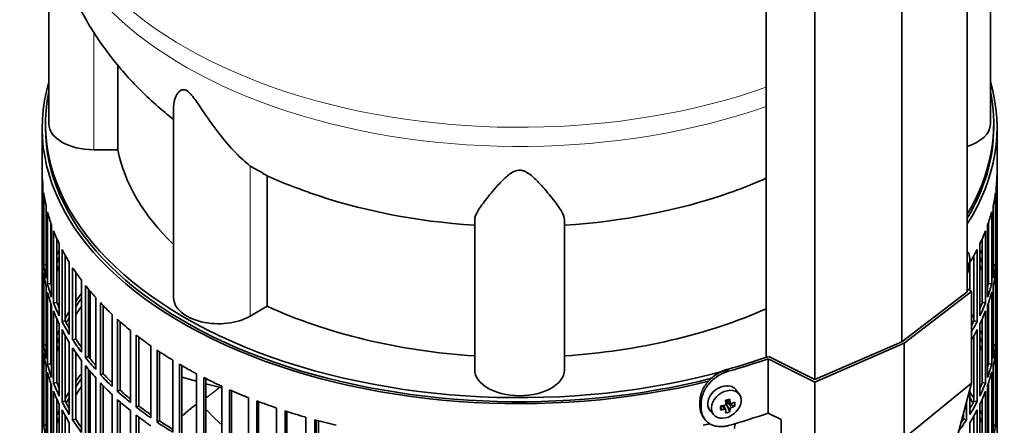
# Model space of a CAD drawing. Header units: millimetres. Extents: x 468 to 1343, y -1144 to 1322.
# Tile 7 of 27: x 1043 to 1339, y -842 to -721. Entities that reach past the tile are written whole.
import ezdxf

# ---------------------------------------------------------------- set-up
doc = ezdxf.new("R2010")
doc.units = ezdxf.units.MM
for name, color, linetype in [('LOW_454-1', 7, 'Continuous'), ('M5X8_UNI7687', 7, 'Continuous'), ('VSI344-454_FILTR', 7, 'Continuous'), ('VSI344-454_SUPPO', 7, 'Continuous'), ('VSI344-454_TERMI', 7, 'Continuous'), ('VSI454_DIFFUSORE', 7, 'Continuous')]:
    doc.layers.add(name, color=color, linetype=linetype)

# ---------------------------------------------------------------- blocks, each defined once
blk = doc.blocks.new('SE4')
at = {"layer": 'LOW_454-1', "color": 7, "linetype": 'Continuous', "lineweight": 35}
for p, q in [((1327.8, -802.27), (1327.8, -589.31)), ((1308.14, -817.34), (1308.14, -604.14)), ((1267.38, -608.72), (1267.38, -821.97)), ((1282.05, -828.69), (1282.05, -615.49))]:
    blk.add_line(p, q, dxfattribs=at)
at = {"layer": 'M5X8_UNI7687', "color": 7, "linetype": 'Continuous', "lineweight": 35}
for p, q in [((1327.8, -790.3), (1327.8, -790.3)), ((1327.8, -794.19), (1328, -794.22)), ((1328.4, -794.64), (1327.8, -794.67)), ((1259.31, -833.1), (1258.31, -831.75)), ((1253.71, -837.76), (1254.06, -836.58)), ((1255.24, -837.75), (1254.54, -836.5)), ((1255.5, -834.81), (1256.67, -835.81)), ((1256.45, -838.37), (1255.55, -836.4)), ((1255.58, -834.88), (1255.58, -835.76)), ((1257.94, -836.63), (1256, -835.87)), ((1250.53, -838.03), (1251.64, -839.29))]:
    blk.add_line(p, q, dxfattribs=at)
at = {"layer": 'M5X8_UNI7687', "color": 4, "linetype": 'Continuous', "lineweight": 9}
for p, q in [((1327.8, -793.98), (1327.89, -793.99)), ((1327.8, -795.21), (1328.1, -795.3)), ((1327.89, -795.96), (1327.8, -795.94)), ((1254.82, -837.61), (1254.23, -836.56)), ((1256.55, -837.55), (1255.55, -836.4)), ((1255.62, -834.78), (1256.55, -835.58)), ((1256, -835.87), (1257.01, -837.02))]:
    blk.add_line(p, q, dxfattribs=at)
at = {"layer": 'M5X8_UNI7687', "color": 7, "linetype": 'Continuous', "lineweight": 35}
blk.add_arc((1318.62, -792.93), 10, 336.6187, 6.9701, dxfattribs=at)
for centre, major_axis, ratio, start_param, end_param in [((1326.51, -795.06), (-1.28, -4.76), 0.345066, 2.435688, 3.131374), ((1318.57, -793.02), (8.46, -5.33), 0.767256, 0.571643, 0.637478), ((1318.57, -793.02), (8.46, -5.33), 0.767256, 0.263551, 0.329385), ((1318.63, -793.06), (9.95, 0.94), 0.545079, -0.368205, -0.253645), ((1318.63, -792.81), (9.95, -0.99), 0.605228, 6.0268, 6.141359), ((1319.33, -795.08), (8.79, 2.9), 0.802083, 5.949712, 6.099404), ((1254.35, -834.8), (3.89, 3.14), 0.739997, 0, 3.172175), ((1254.35, -834.8), (3.89, 3.14), 0.739997, 6.252603, 6.283185), ((1255.44, -831.96), (-1.01, -9.2), 0.152739, -1.021742, -0.87205), ((1251.73, -831.69), (9.99, 0.43), 0.510658, -1.393505, -1.278945), ((1252.66, -835.21), (8.97, 2.29), 0.035701, -1.293098, -1.143406), ((1251.87, -831.52), (2.06, -9.79), 0.279258, 1.046834, 1.161394), ((1255.8, -836.05), (0.391, 0.312), 0.744948, 1.56038, 2.087178), ((1256, -836.28), (-0.449, 0.845), 0.482969, 0.934611, 1.452812), ((1256, -836.28), (-0.837, 0.408), 0.40333, 4.914112, 5.432313), ((1251.59, -831.6), (3.16, -9.49), 0.408248, 1.007206, 1.121766), ((1251.73, -831.69), (9.99, 0.43), 0.510658, -1.036687, -0.922127), ((1251.73, -831.44), (9.99, -0.48), 0.639648, -0.984117, -0.869557), ((1249.88, -833.46), (6.65, -6.44), 0.71261, 0.529363, 0.679055), ((1251.73, -831.44), (9.99, -0.48), 0.639648, -1.340934, -1.226375), ((1251.87, -831.52), (2.06, -9.79), 0.279258, 0.690017, 0.804576), ((1252.66, -830.21), (7.61, -5.28), 0.901051, 5.557555, 5.707247), ((1251.59, -831.6), (3.16, -9.49), 0.408248, 0.650389, 0.764948)]:
    blk.add_ellipse(centre, major_axis=major_axis, ratio=ratio, start_param=start_param, end_param=end_param, dxfattribs=at)
blk.add_ellipse((1255.4, -836.11), major_axis=(-3.84, -3.1), ratio=0.739997, dxfattribs=at)
for points in [[(1327.89, -793.99), (1327.9, -794.01), (1327.9, -794.03), (1327.91, -794.07), (1327.92, -794.1), (1327.93, -794.13), (1327.94, -794.15), (1327.95, -794.18), (1327.96, -794.19), (1327.98, -794.21), (1327.99, -794.21), (1328.01, -794.22), (1328.03, -794.22), (1328.04, -794.21), (1328.06, -794.2), (1328.07, -794.18), (1328.09, -794.16), (1328.1, -794.15), (1328.1, -794.14)], [(1328.1, -795.3), (1328.1, -795.31), (1328.09, -795.33), (1328.07, -795.36), (1328.06, -795.39), (1328.04, -795.43), (1328.03, -795.47), (1328.01, -795.51), (1327.99, -795.56), (1327.98, -795.61), (1327.96, -795.65), (1327.95, -795.7), (1327.94, -795.75), (1327.93, -795.79), (1327.92, -795.84), (1327.91, -795.88), (1327.9, -795.92), (1327.9, -795.95), (1327.89, -795.96)], [(1254.82, -836.45), (1254.83, -836.45), (1254.87, -836.44), (1254.91, -836.42), (1254.95, -836.41), (1254.99, -836.38), (1255.03, -836.36), (1255.07, -836.33), (1255.11, -836.29), (1255.14, -836.26), (1255.17, -836.22), (1255.2, -836.18), (1255.22, -836.14), (1255.24, -836.1), (1255.25, -836.05), (1255.26, -836.01), (1255.27, -835.97), (1255.27, -835.94), (1255.27, -835.92)], [(1256.55, -835.58), (1256.56, -835.59), (1256.56, -835.62), (1256.57, -835.66), (1256.58, -835.7), (1256.6, -835.73), (1256.62, -835.76), (1256.64, -835.79), (1256.67, -835.82), (1256.7, -835.84), (1256.73, -835.86), (1256.77, -835.87), (1256.8, -835.88), (1256.84, -835.89), (1256.88, -835.89), (1256.92, -835.88), (1256.96, -835.88), (1256.99, -835.87), (1257.01, -835.86)], [(1257.01, -837.02), (1256.99, -837.03), (1256.96, -837.04), (1256.92, -837.06), (1256.88, -837.08), (1256.84, -837.11), (1256.8, -837.14), (1256.77, -837.17), (1256.73, -837.2), (1256.7, -837.24), (1256.67, -837.28), (1256.64, -837.32), (1256.62, -837.36), (1256.6, -837.4), (1256.58, -837.43), (1256.57, -837.47), (1256.56, -837.51), (1256.56, -837.54), (1256.55, -837.55)], [(1255.27, -837.9), (1255.27, -837.88), (1255.27, -837.86), (1255.26, -837.82), (1255.25, -837.79), (1255.24, -837.76), (1255.22, -837.73), (1255.2, -837.7), (1255.17, -837.68), (1255.14, -837.66), (1255.11, -837.64), (1255.07, -837.62), (1255.03, -837.61), (1254.99, -837.61), (1254.95, -837.6), (1254.91, -837.6), (1254.87, -837.6), (1254.83, -837.61), (1254.82, -837.61)]]:
    blk.add_open_spline(points, degree=3, dxfattribs=at)
at = {"layer": 'VSI344-454_FILTR', "color": 7, "linetype": 'Continuous', "lineweight": 35}
for p, q in [((1049.78, -753.06), (1049.78, -993.11)), ((1336.78, -985.77), (1336.78, -753.06)), ((1049.79, -788.42), (1049.79, -766.79)), ((1336.77, -788.42), (1336.77, -766.79)), ((1050.03, -792.48), (1050.03, -770.84)), ((1336.52, -792.48), (1336.52, -770.84)), ((1050.24, -794.2), (1050.24, -772.56)), ((1336.32, -794.2), (1336.32, -772.56)), ((1050.97, -798.24), (1050.97, -776.6)), ((1335.58, -798.24), (1335.58, -776.6)), ((1051.39, -799.94), (1051.39, -778.31)), ((1335.17, -799.94), (1335.17, -778.31)), ((1052.37, -799.84), (1052.37, -781.61)), ((1052.61, -803.94), (1052.61, -782.31)), ((1053.23, -805.63), (1053.23, -783.99)), ((1333.32, -805.63), (1333.32, -783.99)), ((1333.94, -803.94), (1333.94, -782.31)), ((1334.18, -799.84), (1334.18, -781.62)), ((1054.2, -805.49), (1054.2, -786.34)), ((1332.35, -805.49), (1332.35, -786.34)), ((1050.03, -788.42), (1049.79, -788.42)), ((1054.93, -809.57), (1054.93, -787.93)), ((1055.76, -811.22), (1055.76, -789.59)), ((1330.8, -811.23), (1330.8, -789.59)), ((1331.62, -809.57), (1331.62, -787.93)), ((1336.52, -788.42), (1336.77, -788.42)), ((1049.79, -812.51), (1049.79, -790.87)), ((1056.71, -811.05), (1056.71, -791.36)), ((1329.85, -811.05), (1329.85, -791.36)), ((1336.77, -812.51), (1336.77, -790.87)), ((1050.03, -816.57), (1050.03, -794.93)), ((1050.97, -794.15), (1050.24, -794.2)), ((1057.93, -815.09), (1057.93, -793.45)), ((1058.95, -816.71), (1058.95, -795.07)), ((1328.63, -801.94), (1328.63, -793.45)), ((1335.58, -794.16), (1336.32, -794.2)), ((1336.52, -816.57), (1336.52, -794.93)), ((1050.24, -818.29), (1050.24, -796.65)), ((1059.88, -816.49), (1059.88, -796.46)), ((1061.58, -820.47), (1061.58, -798.83)), ((1336.32, -818.29), (1336.32, -796.65)), ((1050.97, -822.33), (1050.97, -800.69)), ((1052.37, -799.84), (1051.39, -799.94)), ((1062.8, -822.04), (1062.8, -800.41)), ((1063.7, -821.79), (1063.7, -801.52)), ((1334.18, -799.84), (1335.17, -799.94)), ((1335.58, -822.33), (1335.58, -800.69)), ((1051.39, -824.03), (1051.39, -802.39)), ((1065.88, -825.7), (1065.88, -804.06)), ((1335.17, -824.03), (1335.17, -802.39)), ((1052.37, -823.93), (1052.37, -805.7)), ((1052.61, -828.03), (1052.61, -806.39)), ((1054.2, -805.49), (1053.23, -805.63)), ((1067.28, -827.22), (1067.28, -805.58)), ((1068.15, -826.93), (1068.15, -806.48)), ((1332.35, -805.49), (1333.32, -805.63)), ((1333.94, -828.03), (1333.94, -806.39)), ((1334.18, -823.93), (1334.18, -805.7)), ((1053.23, -829.72), (1053.23, -808.08)), ((1054.2, -829.58), (1054.2, -810.42)), ((1070.8, -830.73), (1070.8, -809.1)), ((1072.38, -832.19), (1072.38, -810.56)), ((1332.35, -829.58), (1332.35, -810.43)), ((1333.32, -829.72), (1333.32, -808.08)), ((1050.03, -812.5), (1049.79, -812.51)), ((1054.93, -833.66), (1054.93, -812.02)), ((1056.71, -811.05), (1055.76, -811.22)), ((1055.76, -835.31), (1055.76, -813.67)), ((1073.21, -831.87), (1073.21, -811.3)), ((1329.85, -811.05), (1330.8, -811.23)), ((1330.8, -835.31), (1330.8, -813.67)), ((1331.62, -833.66), (1331.62, -812.02)), ((1336.52, -812.5), (1336.77, -812.51)), ((1049.79, -836.6), (1049.79, -814.96)), ((1056.71, -835.13), (1056.71, -815.44)), ((1059.88, -816.49), (1058.95, -816.71)), ((1076.31, -835.56), (1076.31, -813.92)), ((1078.07, -836.95), (1078.07, -815.32)), ((1078.86, -836.6), (1078.86, -815.92)), ((1329.85, -835.13), (1329.85, -815.44)), ((1336.77, -836.6), (1336.77, -814.96)), ((1050.03, -840.66), (1050.03, -819.02)), ((1050.97, -818.24), (1050.24, -818.29)), ((1057.93, -839.17), (1057.93, -817.54)), ((1058.95, -840.79), (1058.95, -819.16)), ((1082.4, -840.15), (1082.4, -818.52)), ((1335.58, -818.24), (1336.32, -818.29)), ((1336.52, -840.65), (1336.52, -819.02)), ((1050.24, -842.37), (1050.24, -820.74)), ((1059.88, -840.58), (1059.88, -820.54)), ((1063.7, -821.79), (1062.8, -822.04)), ((1084.32, -841.47), (1084.32, -819.84)), ((1085.06, -841.09), (1085.06, -820.33)), ((1336.32, -842.37), (1336.32, -820.74)), ((1050.97, -846.41), (1050.97, -824.78)), ((1052.37, -823.93), (1051.39, -824.03)), ((1061.58, -844.56), (1061.58, -822.92)), ((1062.8, -846.13), (1062.8, -824.49)), ((1063.7, -845.88), (1063.7, -825.61)), ((1089.02, -844.49), (1089.02, -822.85)), ((1091.09, -845.73), (1091.09, -824.09)), ((1091.79, -845.31), (1091.79, -824.5)), ((1334.18, -823.93), (1335.17, -824.03)), ((1335.58, -846.41), (1335.58, -824.77)), ((1051.39, -848.12), (1051.39, -826.48)), ((1065.88, -849.78), (1065.88, -828.14)), ((1068.15, -826.93), (1067.28, -827.22)), ((1096.15, -848.55), (1096.15, -826.91)), ((1098.37, -849.7), (1098.37, -828.07)), ((1099.01, -849.26), (1099.01, -828.39)), ((1335.17, -848.12), (1335.17, -826.48)), ((1052.37, -848.02), (1052.37, -829.79)), ((1052.61, -852.12), (1052.61, -830.48)), ((1054.2, -829.58), (1053.23, -829.72)), ((1067.28, -851.3), (1067.28, -829.66)), ((1068.15, -851.01), (1068.15, -830.57)), ((1103.76, -852.31), (1103.76, -830.68)), ((1250.05, -829.15), (1250.05, -829.15)), ((1328.63, -839.17), (1328.63, -831.51)), ((1332.35, -829.58), (1333.32, -829.72)), ((1333.94, -852.12), (1333.94, -830.48)), ((1334.18, -848.02), (1334.18, -829.79)), ((1053.23, -853.8), (1053.23, -832.16)), ((1054.2, -853.66), (1054.2, -834.51)), ((1070.8, -854.82), (1070.8, -833.18)), ((1073.21, -831.87), (1072.38, -832.19)), ((1106.11, -853.37), (1106.11, -831.74)), ((1106.7, -852.91), (1106.7, -832)), ((1111.8, -855.76), (1111.8, -834.12)), ((1332.35, -853.66), (1332.35, -834.51)), ((1333.32, -853.8), (1333.32, -832.17)), ((1050.03, -836.59), (1049.79, -836.6)), ((1054.93, -857.74), (1054.93, -836.11)), ((1056.71, -835.13), (1055.76, -835.31)), ((1072.38, -856.28), (1072.38, -834.64)), ((1073.21, -855.96), (1073.21, -835.38)), ((1078.86, -836.6), (1078.07, -836.95)), ((1114.27, -856.73), (1114.27, -835.09)), ((1114.8, -856.24), (1114.8, -835.29)), ((1120.24, -858.88), (1120.24, -837.24)), ((1327.61, -840.79), (1327.61, -835.32)), ((1329.85, -835.13), (1330.8, -835.31)), ((1331.62, -857.74), (1331.62, -836.1)), ((1336.52, -836.59), (1336.77, -836.6)), ((1049.79, -860.68), (1049.79, -839.05)), ((1055.76, -859.4), (1055.76, -837.76)), ((1056.71, -859.22), (1056.71, -839.53)), ((1076.31, -859.65), (1076.31, -838.01)), ((1078.07, -861.04), (1078.07, -839.4)), ((1078.86, -860.68), (1078.86, -840.01)), ((1122.82, -859.74), (1122.82, -838.1)), ((1123.29, -859.23), (1123.29, -838.25)), ((1129.03, -861.65), (1129.03, -840.01)), ((1326.68, -840.58), (1326.68, -838.78)), ((1329.85, -859.22), (1329.85, -839.53)), ((1330.8, -859.4), (1330.8, -837.76)), ((1336.77, -860.68), (1336.77, -839.05)), ((1050.97, -842.33), (1050.24, -842.37)), ((1057.93, -863.26), (1057.93, -841.62)), ((1059.88, -840.58), (1058.95, -840.79)), ((1085.06, -841.09), (1084.32, -841.47)), ((1131.72, -862.4), (1131.72, -840.76)), ((1132.12, -861.87), (1132.12, -840.87)), ((1326.68, -840.58), (1327.61, -840.79)), ((1328.63, -863.26), (1328.63, -841.62)), ((1335.58, -842.33), (1336.32, -842.37))]:
    blk.add_line(p, q, dxfattribs=at)
for centre, major_axis, start_param, end_param in [((1193.28, -753.06), (143.5, 0), 2.974441, 5.119162), ((1193.28, -753.06), (-143.5, 0), 2.78597, 3.308744), ((1193.28, -753.06), (142.5, 0), 3.141593, 5.132212), ((1193.28, -753.06), (-142.5, 0), 2.805373, 3.141593), ((1193.28, -765.92), (-143.5, 0), 0.010392, 0.059421), ((1193.28, -765.92), (143.5, 0), 6.223771, 6.272786), ((1193.28, -765.92), (-143.5, 0), 0.080205, 0.129234), ((1193.28, -765.92), (143.5, 0), -0.129227, -0.080212), ((1193.28, -765.92), (-143.5, 0), 0.150018, 0.199048), ((1193.28, -765.92), (143.5, 0), -0.199041, -0.150025), ((1193.28, -765.92), (-143.5, 0), 0.219831, 0.268861), ((1193.28, -765.92), (143.5, 0), -0.268854, -0.219838), ((1193.28, -787.56), (-143.5, 0), 0.010392, 0.059421), ((1193.28, -811.65), (-143.5, 0), -0.268861, -0.248955), ((1193.28, -765.92), (-143.5, 0), 0.289645, 0.338674), ((1193.28, -765.92), (143.5, 0), -0.338667, -0.289652), ((1193.28, -811.65), (143.5, 0), 0.248961, 0.268854), ((1193.28, -787.56), (143.5, 0), 6.223771, 6.272786), ((1193.28, -790.01), (-143.5, 0), 0.010392, 0.059421), ((1193.28, -811.65), (-142.5, 0), -0.242088, -0.219659), ((1193.28, -811.65), (142.5, 0), 0.219666, 0.24208), ((1193.28, -790.01), (143.5, 0), 6.223771, 6.272786), ((1193.28, -787.56), (-143.5, 0), 0.080205, 0.129234), ((1193.28, -811.65), (-143.5, 0), -0.199048, -0.190533), ((1193.28, -814.1), (-142.5, 0), -0.242088, -0.219659), ((1193.28, -765.92), (-143.5, 0), 0.359458, 0.408487), ((1193.28, -814.1), (142.5, 0), 0.219666, 0.24208), ((1193.28, -811.65), (143.5, 0), 0.190538, 0.199041), ((1193.28, -787.56), (143.5, 0), -0.129227, -0.080212), ((1193.28, -790.01), (-143.5, 0), 0.080205, 0.129234), ((1193.28, -811.65), (-142.5, 0), -0.160582, -0.149846), ((1193.28, -811.65), (142.5, 0), 0.149853, 0.160574), ((1193.28, -790.01), (143.5, 0), -0.129227, -0.080212), ((1193.28, -787.56), (-143.5, 0), 0.150018, 0.199048), ((1193.28, -787.56), (-142.5, 0), 0.149846, 0.160582), ((1193.28, -765.92), (-143.5, 0), 0.429271, 0.4783), ((1193.28, -787.56), (142.5, 0), -0.161977, -0.149853), ((1193.28, -787.56), (143.5, 0), -0.199041, -0.150025), ((1193.28, -790.01), (-143.5, 0), 0.150018, 0.199048), ((1193.28, -835.74), (-143.5, 0), -0.408487, -0.377404), ((1193.28, -835.74), (-142.5, 0), -0.391958, -0.359286), ((1193.28, -790.01), (143.5, 0), -0.199041, -0.150025), ((1193.28, -787.56), (-143.5, 0), 0.219831, 0.268861), ((1193.28, -787.56), (-142.5, 0), 0.219659, 0.242088), ((1193.28, -838.18), (-142.5, 0), -0.391958, -0.359286), ((1193.28, -765.92), (-143.5, 0), 0.499084, 0.548113), ((1193.28, -787.56), (142.5, 0), -0.24208, -0.219666), ((1193.28, -787.56), (143.5, 0), -0.268854, -0.219838), ((1193.28, -790.01), (-143.5, 0), 0.219831, 0.268861), ((1193.28, -835.74), (-143.5, 0), -0.338674, -0.312019), ((1193.28, -835.74), (-142.5, 0), -0.318152, -0.297119), ((1193.28, -765.92), (-143.5, 0), 0.568897, 0.617927), ((1193.28, -835.74), (143.5, 0), 0.312025, 0.328921), ((1193.28, -835.74), (142.5, 0), 0.297119, 0.307699), ((1193.28, -790.01), (143.5, 0), -0.268854, -0.219838), ((1193.28, -811.65), (-143.5, 0), 0.010392, 0.059421), ((1193.28, -835.74), (-143.5, 0), -0.268861, -0.248955), ((1193.28, -787.56), (-143.5, 0), 0.289645, 0.338674), ((1193.28, -790.01), (-143.5, 0), 0.289645, 0.338674), ((1193.28, -787.56), (-142.5, 0), 0.289473, 0.318152), ((1193.28, -787.56), (142.5, 0), -0.307699, -0.28948), ((1193.28, -787.56), (143.5, 0), -0.328921, -0.289652), ((1193.28, -790.01), (143.5, 0), -0.328921, -0.289652), ((1193.28, -835.74), (143.5, 0), 0.248961, 0.268854), ((1193.28, -811.65), (143.5, 0), 6.223771, 6.272786), ((1193.28, -814.1), (-143.5, 0), 0.010392, 0.059421), ((1193.28, -835.74), (-142.5, 0), -0.242088, -0.219659), ((1193.28, -787.56), (-143.5, 0), 0.359458, 0.408487), ((1193.28, -787.56), (-142.5, 0), 0.359286, 0.391958), ((1193.28, -765.92), (-143.5, 0), 0.63871, 0.68774), ((1193.28, -835.74), (142.5, 0), 0.219666, 0.24208), ((1193.28, -814.1), (143.5, 0), 6.223771, 6.272786), ((1193.28, -811.65), (-143.5, 0), 0.080205, 0.129234), ((1193.28, -835.74), (-143.5, 0), -0.199048, -0.190533), ((1193.28, -838.18), (-142.5, 0), -0.242088, -0.219659), ((1193.28, -790.01), (-143.5, 0), 0.359458, 0.408487), ((1193.28, -838.18), (142.5, 0), 0.219666, 0.24208), ((1193.28, -835.74), (143.5, 0), 0.190538, 0.199041), ((1193.28, -811.65), (143.5, 0), -0.129227, -0.080212), ((1193.28, -814.1), (-143.5, 0), 0.080205, 0.129234), ((1193.28, -835.74), (-142.5, 0), -0.160582, -0.149846), ((1193.28, -787.56), (-143.5, 0), 0.429271, 0.4783), ((1193.28, -787.56), (-142.5, 0), 0.429099, 0.464583), ((1193.28, -765.92), (-143.5, 0), 0.708524, 0.757553), ((1193.28, -835.74), (142.5, 0), 0.149853, 0.160574), ((1193.28, -814.1), (143.5, 0), -0.129227, -0.080212), ((1193.28, -811.65), (-143.5, 0), 0.150018, 0.199048), ((1193.28, -811.65), (-142.5, 0), 0.149846, 0.160582), ((1193.28, -790.01), (-143.5, 0), 0.429271, 0.4783), ((1193.28, -765.92), (-143.5, 0), 0.778337, 0.827366), ((1193.28, -811.65), (142.5, 0), -0.161977, -0.149853), ((1193.28, -811.65), (143.5, 0), -0.199041, -0.150025), ((1193.28, -814.1), (-143.5, 0), 0.150018, 0.199048), ((1193.28, -859.82), (-143.5, 0), -0.408487, -0.377404), ((1193.28, -859.82), (-142.5, 0), -0.391958, -0.359286), ((1193.28, -787.56), (-143.5, 0), 0.499084, 0.548113), ((1193.28, -787.56), (-142.5, 0), 0.498912, 0.536508), ((1193.28, -765.92), (-143.5, 0), 0.84815, 0.897179), ((1193.28, -814.1), (143.5, 0), -0.199041, -0.150025), ((1193.28, -811.65), (-143.5, 0), 0.219831, 0.268861), ((1193.28, -811.65), (-142.5, 0), 0.219659, 0.242088), ((1193.28, -862.27), (-142.5, 0), -0.391958, -0.359286), ((1193.28, -790.01), (-143.5, 0), 0.499084, 0.548113), ((1193.28, -811.65), (142.5, 0), -0.24208, -0.219666), ((1193.28, -811.65), (143.5, 0), -0.268854, -0.219838), ((1193.28, -814.1), (-143.5, 0), 0.219831, 0.268861), ((1193.28, -859.82), (-143.5, 0), -0.338674, -0.312019), ((1193.28, -859.82), (-142.5, 0), -0.318152, -0.297119), ((1193.28, -787.56), (-143.5, 0), 0.568897, 0.617927), ((1193.28, -787.56), (-142.5, 0), 0.568725, 0.607984), ((1193.28, -765.92), (-143.5, 0), 0.917963, 0.966992), ((1193.28, -859.82), (143.5, 0), 0.312025, 0.338667), ((1193.28, -859.82), (142.5, 0), 0.297119, 0.318145), ((1193.28, -814.1), (143.5, 0), -0.268854, -0.219838), ((1193.28, -835.74), (-143.5, 0), 0.010392, 0.059421), ((1193.28, -811.65), (-143.5, 0), 0.289645, 0.338674), ((1193.28, -811.65), (-142.5, 0), 0.289473, 0.318152), ((1193.28, -790.01), (-143.5, 0), 0.568897, 0.617927), ((1193.28, -787.56), (-143.5, 0), 0.63871, 0.68774), ((1193.28, -787.56), (-142.5, 0), 0.638538, 0.679153), ((1193.28, -765.92), (-143.5, 0), 0.987776, 1.036806), ((1193.28, -811.65), (142.5, 0), -0.318145, -0.28948), ((1193.28, -811.65), (143.5, 0), -0.338667, -0.289652), ((1193.28, -835.74), (143.5, 0), 6.223771, 6.272786), ((1193.28, -838.18), (-143.5, 0), 0.010392, 0.059421), ((1193.28, -859.82), (-143.5, 0), -0.268861, -0.248955), ((1193.28, -859.82), (-142.5, 0), -0.242088, -0.219659), ((1193.28, -814.1), (-143.5, 0), 0.289645, 0.338674), ((1193.28, -790.01), (-143.5, 0), 0.63871, 0.68774), ((1193.28, -765.92), (-143.5, 0), 1.057589, 1.106619), ((1193.28, -814.1), (143.5, 0), -0.338667, -0.289652), ((1193.28, -859.82), (143.5, 0), 0.248961, 0.268854), ((1193.28, -859.82), (142.5, 0), 0.219666, 0.24208), ((1193.28, -838.18), (143.5, 0), 6.223771, 6.272786), ((1193.28, -835.74), (-143.5, 0), 0.080205, 0.129234), ((1193.28, -811.65), (-143.5, 0), 0.359458, 0.408487), ((1193.28, -811.65), (-142.5, 0), 0.359286, 0.391958), ((1193.28, -787.56), (-143.5, 0), 0.708524, 0.757553), ((1193.28, -787.56), (-142.5, 0), 0.708352, 0.750104), ((1193.28, -765.92), (-143.5, 0), 1.127403, 1.176432), ((1193.28, -765.92), (143.5, 0), -1.176432, -1.1611), ((1193.28, -811.65), (143.5, 0), -0.404076, -0.359465), ((1193.28, -811.65), (142.5, 0), -0.375006, -0.359293), ((1193.28, -835.74), (143.5, 0), -0.129227, -0.080212)]:
    blk.add_ellipse(centre, major_axis=major_axis, ratio=0.57735, start_param=start_param, end_param=end_param, dxfattribs=at)
blk.add_open_spline([(1257.87, -843.38), (1257.87, -843.32), (1257.87, -843.2), (1257.88, -843.02), (1257.9, -842.83), (1257.93, -842.65), (1257.97, -842.47), (1258.02, -842.28), (1258.07, -842.09), (1258.12, -841.94), (1258.15, -841.86), (1258.16, -841.83)], degree=3, knots=[0, 0, 0, 0, 0.027983, 0.0557899, 0.0834734, 0.1110867, 0.1386835, 0.1663177, 0.1940428, 0.2219119, 0.2331855, 0.2331855, 0.2331855, 0.2331855], dxfattribs=at)
at = {"layer": 'VSI344-454_SUPPO', "color": 7, "linetype": 'Continuous', "lineweight": 35}
for p, q in [((1050.78, -751.84), (1050.78, -753.06)), ((1335.78, -753.06), (1335.78, -751.84)), ((1064.25, -822.48), (1064.25, -802.18)), ((1064.25, -846.57), (1064.25, -826.27)), ((1091.79, -827.97), (1096.15, -829.15)), ((1099.01, -829.92), (1103.76, -831.19)), ((1132.8, -862.06), (1132.8, -841.06))]:
    blk.add_line(p, q, dxfattribs=at)
for major_axis, start_param, end_param in [((142.5, 0), 3.023053, 5.166848), ((-142.5, 0), 2.805373, 3.260132)]:
    blk.add_ellipse((1193.28, -751.84), major_axis=major_axis, ratio=0.57735, start_param=start_param, end_param=end_param, dxfattribs=at)
at = {"layer": 'VSI344-454_SUPPO', "color": 4, "linetype": 'Continuous', "lineweight": 9}
blk.add_ellipse((1193.28, -808.41), major_axis=(-106.99, 0), ratio=0.57735, start_param=0.492641, end_param=0.579522, dxfattribs=at)
at = {"layer": 'VSI344-454_SUPPO', "color": 7, "linetype": 'Continuous', "lineweight": 35}
blk.add_open_spline([(1099.06, -834.15), (1100.7, -832.98), (1102.26, -831.71), (1102.67, -831.38), (1103.08, -831.04)], degree=2, knots=[0.04620798, 0.04620798, 0.04620798, 0.125, 0.125, 0.14573255, 0.14573255, 0.14573255], dxfattribs=at)
blk.add_open_spline([(1091.75, -839.77), (1093.77, -837.79), (1096.09, -836.16)], degree=2, dxfattribs=at)
at = {"layer": 'VSI344-454_TERMI', "color": 7, "linetype": 'Continuous', "lineweight": 35}
for p, q in [((1329.09, -802.25), (1327.8, -801.39)), ((1327.8, -802.27), (1308.14, -817.34)), ((1308.85, -817.75), (1329.09, -802.25)), ((1329.09, -829.8), (1329.09, -802.25)), ((1282, -829.43), (1308.85, -817.75)), ((1308.14, -817.34), (1282.05, -828.69)), ((1308.85, -846.33), (1308.85, -817.75)), ((1268.03, -822.42), (1282, -829.43)), ((1268.03, -838.75), (1268.03, -822.42)), ((1282.05, -828.69), (1268.14, -821.71)), ((1282, -856.99), (1282, -829.43)), ((1308.85, -846.33), (1329.09, -829.8)), ((1329.09, -829.8), (1321.3, -858.86)), ((1247.49, -835.08), (1247.49, -836.71)), ((1247.87, -835.62), (1247.87, -837.25)), ((1248.48, -839.94), (1248.85, -840.48)), ((1268.03, -838.75), (1271.91, -840.7)), ((1271.91, -849), (1271.91, -840.7))]:
    blk.add_line(p, q, dxfattribs=at)
at = {"layer": 'VSI344-454_TERMI', "color": 4, "linetype": 'Continuous', "lineweight": 9}
for p, q in [((1255.72, -825.62), (1256.1, -826.15)), ((1247.49, -835.08), (1247.87, -835.62)), ((1247.87, -837.25), (1247.49, -836.71))]:
    blk.add_line(p, q, dxfattribs=at)
at = {"layer": 'VSI344-454_TERMI', "color": 7, "linetype": 'Continuous', "lineweight": 35}
for centre, major_axis, start_param, end_param in [((1193.28, -751.02), (143.5, 0), -1.120604, -1.022004), ((1193.28, -751.02), (144.5, 0), -1.121039, -1.027077), ((1193.28, -767.35), (144.5, 0), -1.121039, -1.027077)]:
    blk.add_ellipse(centre, major_axis=major_axis, ratio=0.57735, start_param=start_param, end_param=end_param, dxfattribs=at)
for points, knots in [([(1247.49, -835.08), (1247.5, -835), (1247.5, -834.84), (1247.51, -834.59), (1247.53, -834.35), (1247.56, -834.1), (1247.6, -833.86), (1247.65, -833.61), (1247.71, -833.36), (1247.78, -833.11), (1247.85, -832.87), (1247.93, -832.62), (1248.03, -832.37), (1248.19, -831.95), (1248.46, -831.38), (1248.88, -830.66), (1249.37, -829.96), (1249.92, -829.29), (1250.52, -828.65), (1251.17, -828.06), (1251.87, -827.51), (1252.51, -827.07), (1253.1, -826.72), (1253.61, -826.44), (1254.13, -826.19), (1254.66, -825.97), (1255.19, -825.78), (1255.54, -825.67), (1255.72, -825.62)], [0, 0, 0, 0, 0.020995, 0.041891, 0.062709, 0.083472, 0.104202, 0.124923, 0.145657, 0.166426, 0.187253, 0.20816, 0.229169, 0.250303, 0.312364, 0.374597, 0.437423, 0.499973, 0.562511, 0.625344, 0.687552, 0.749622, 0.791751, 0.833482, 0.874992, 0.916462, 0.958072, 1, 1, 1, 1]), ([(1256.1, -826.15), (1256.01, -826.18), (1255.83, -826.23), (1255.57, -826.32), (1255.3, -826.41), (1255.04, -826.51), (1254.77, -826.61), (1254.51, -826.73), (1254.25, -826.85), (1253.99, -826.98), (1253.74, -827.11), (1253.48, -827.25), (1253.23, -827.4), (1252.81, -827.66), (1252.24, -828.04), (1251.55, -828.59), (1250.9, -829.19), (1250.3, -829.82), (1249.75, -830.5), (1249.26, -831.2), (1248.84, -831.91), (1248.53, -832.57), (1248.31, -833.15), (1248.15, -833.65), (1248.03, -834.15), (1247.94, -834.64), (1247.88, -835.13), (1247.88, -835.45), (1247.87, -835.62)], [0, 0, 0, 0, 0.021016, 0.041931, 0.062766, 0.083544, 0.104287, 0.125018, 0.14576, 0.166534, 0.187364, 0.208272, 0.22928, 0.250409, 0.312471, 0.374687, 0.437512, 0.500059, 0.562597, 0.625436, 0.687652, 0.74973, 0.791863, 0.833589, 0.875085, 0.916531, 0.95811, 1, 1, 1, 1]), ([(1248.47, -839.94), (1248.34, -839.76), (1248.15, -839.44), (1247.93, -838.97), (1247.77, -838.55), (1247.65, -838.11), (1247.56, -837.66), (1247.5, -837.19), (1247.5, -836.87), (1247.49, -836.71)], [0.6886179, 0.6886179, 0.6886179, 0.6886179, 0.7497301, 0.7918632, 0.8335888, 0.8750846, 0.9165311, 0.9581098, 1, 1, 1, 1]), ([(1247.87, -837.25), (1247.87, -837.33), (1247.87, -837.49), (1247.89, -837.73), (1247.91, -837.96), (1247.94, -838.19), (1247.98, -838.42), (1248.03, -838.64), (1248.09, -838.87), (1248.15, -839.08), (1248.23, -839.3), (1248.31, -839.51), (1248.4, -839.71), (1248.57, -840.05), (1248.84, -840.49), (1249.26, -841), (1249.75, -841.47), (1250.3, -841.87), (1250.9, -842.2), (1251.55, -842.47), (1252.24, -842.66), (1252.89, -842.77), (1253.48, -842.81), (1253.99, -842.82), (1254.51, -842.79), (1255.04, -842.72), (1255.57, -842.62), (1255.92, -842.53), (1256.1, -842.48)], [0, 0, 0, 0, 0.020995, 0.041891, 0.062709, 0.083472, 0.104202, 0.124923, 0.145657, 0.166425, 0.187252, 0.208159, 0.229169, 0.250303, 0.312364, 0.374597, 0.437423, 0.499974, 0.562512, 0.625346, 0.687554, 0.749624, 0.791753, 0.833484, 0.874994, 0.916463, 0.958072, 1, 1, 1, 1])]:
    blk.add_open_spline(points, degree=3, knots=knots, dxfattribs=at)
at = {"layer": 'VSI454_DIFFUSORE', "color": 7, "linetype": 'Continuous', "lineweight": 35}
for p, q in [((1051.78, -687.39), (1051.78, -751.84)), ((1334.78, -751.84), (1334.78, -687.62)), ((1072.53, -759.63), (1072.53, -734.2)), ((1089.27, -746.71), (1089.27, -804.1)), ((1072.53, -759.63), (1065.28, -759.63)), ((1116.19, -766.7), (1112.31, -764.53)), ((1117.44, -806.65), (1117.44, -767.4)), ((1179.78, -825.74), (1179.78, -780.66)), ((1206.78, -825.74), (1206.78, -780.66)), ((1117.44, -806.65), (1112.31, -809.61))]:
    blk.add_line(p, q, dxfattribs=at)
at = {"layer": 'VSI454_DIFFUSORE', "color": 4, "linetype": 'Continuous', "lineweight": 9}
for p, q in [((1065.28, -759.63), (1065.28, -724.25)), ((1112.31, -809.61), (1112.31, -764.53))]:
    blk.add_line(p, q, dxfattribs=at)
for centre, major_axis, start_param, end_param in [((1193.28, -670.77), (142.25, 0), 3.141593, 5.260321), ((1193.28, -676.52), (-142.25, 0), 0, 2.118728)]:
    blk.add_ellipse(centre, major_axis=major_axis, ratio=0.57735, start_param=start_param, end_param=end_param, dxfattribs=at)
at = {"layer": 'VSI454_DIFFUSORE', "color": 7, "linetype": 'Continuous', "lineweight": 35}
for centre, major_axis, start_param, end_param in [((1065.28, -751.84), (13.5, 0), 3.141603, 4.712389), ((1321.28, -751.84), (-13.5, 0), 2.064509, 3.141582), ((1193.28, -751.84), (-121.5, 0), 0.111341, 0.543224), ((1193.28, -712.6), (-121.5, 0), 1.021669, 1.459455), ((1193.28, -712.6), (121.5, 0), 4.82373, 5.254526), ((1102.77, -804.1), (13.5, 0), 3.141603, 5.497787), ((1193.28, -751.84), (-121.5, 0), 0.896739, 1.459455), ((1193.28, -751.84), (121.5, 0), 4.82373, 5.368326), ((1193.28, -825.74), (13.5, 0), 3.141593, 6.283185)]:
    blk.add_ellipse(centre, major_axis=major_axis, ratio=0.57735, start_param=start_param, end_param=end_param, dxfattribs=at)
for points, knots in [([(1051.05, -676.52), (1051.04, -676.85), (1050.97, -679.19), (1051.29, -683.99), (1052.07, -690.4), (1053.37, -696.8), (1055.13, -703.06), (1057.35, -709.2), (1060.03, -715.18), (1063.15, -721.01), (1066.71, -726.67), (1070.7, -732.14), (1075.13, -737.41), (1079.99, -742.49), (1084.69, -746.8), (1087.9, -749.47), (1089.23, -750.52)], [0, 0, 0, 0, 0.0097463, 0.0805556, 0.1511307, 0.2216206, 0.2921972, 0.3630371, 0.4343229, 0.5062423, 0.5789856, 0.6527404, 0.7276822, 0.8039603, 0.8816787, 0.9367343, 0.9367343, 0.9367343, 0.9367343]), ([(1112.31, -764.53), (1110.95, -763.46), (1109.44, -762.09), (1106.32, -758.86), (1104.72, -757.01), (1101.58, -753.02), (1100.04, -750.86), (1097.68, -747.38), (1096.89, -746.18), (1095.63, -744.39), (1095.2, -743.8), (1094.47, -742.94), (1094.22, -742.66), (1093.69, -742.17), (1093.42, -741.96), (1092.64, -741.54), (1092.2, -741.54), (1091.51, -741.74), (1091.24, -741.94), (1090.53, -742.59), (1090.21, -743.13), (1089.49, -744.66), (1089.27, -745.7), (1089.27, -746.72)], [0, 0, 0, 0, 0.125, 0.125, 0.25, 0.25, 0.375, 0.375, 0.4375, 0.4375, 0.46875, 0.46875, 0.484375, 0.484375, 0.5, 0.5, 0.53125, 0.53125, 0.5625, 0.5625, 0.625, 0.625, 0.7378424, 0.7378424, 0.7378424, 0.7378424]), ([(1206.78, -780.66), (1206.78, -779.92), (1206.38, -779), (1205.08, -776.84), (1204.17, -775.58), (1202.01, -772.86), (1200.78, -771.36), (1198.54, -768.98), (1197.75, -768.16), (1196.34, -767.01), (1195.84, -766.64), (1194.95, -766.17), (1194.63, -766.03), (1193.93, -765.83), (1193.56, -765.78), (1192.44, -765.81), (1191.75, -766.08), (1190.6, -766.72), (1190.11, -767.1), (1188.71, -768.26), (1187.94, -769.06), (1185.75, -771.4), (1184.5, -772.91), (1182.35, -775.63), (1181.47, -776.85), (1180.18, -778.99), (1179.78, -779.92), (1179.78, -780.66)], [0, 0, 0, 0, 0.125, 0.125, 0.25, 0.25, 0.375, 0.375, 0.4375, 0.4375, 0.46875, 0.46875, 0.484375, 0.484375, 0.5, 0.5, 0.53125, 0.53125, 0.5625, 0.5625, 0.625, 0.625, 0.75, 0.75, 0.875, 0.875, 1, 1, 1, 1]), ([(1116.13, -766.82), (1116.68, -767.08), (1119.4, -768.41), (1124.27, -770.41), (1128.13, -771.78), (1129.9, -772.4)], [0, 0, 0, 0, 0.112925, 0.659039, 1, 1, 1, 1]), ([(1255.9, -772.69), (1256.15, -772.61), (1258.88, -771.73), (1262.99, -770.12), (1266.37, -768.64), (1267.4, -768.19)], [0, 0, 0, 0, 0.0448147, 0.5729439, 0.7928804, 0.7928804, 0.7928804, 0.7928804])]:
    blk.add_open_spline(points, degree=3, knots=knots, dxfattribs=at)

msp = doc.modelspace()

# ---------------------------------------------------------------- block references
msp.add_blockref('SE4', (0, 0))

doc.saveas('drawing.dxf')
